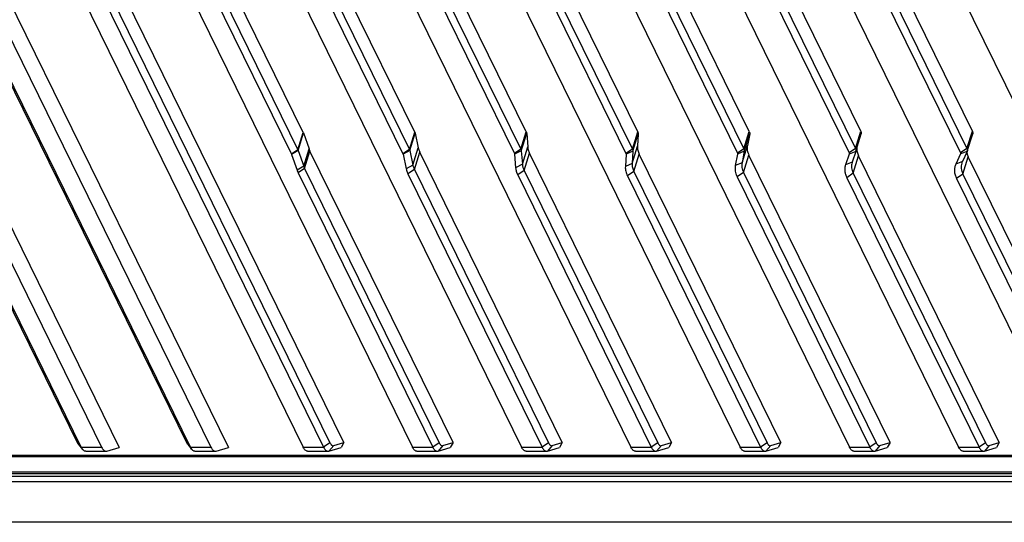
# Model space of a CAD drawing. Header units: millimetres. Extents: x 0 to 420, y 0 to 297.
# Tile 15 of 54: x 94 to 130, y 33 to 51. Entities that reach past the tile are written whole.
import ezdxf

# ---------------------------------------------------------------- set-up
doc = ezdxf.new("R2010")
doc.units = ezdxf.units.MM
doc.header["$LTSCALE"] = 23.1
doc.layers.add('00_COMPONENTS', color=7, linetype='CONTINUOUS')

msp = doc.modelspace()

# ---------------------------------------------------------------- linework, layer by layer
at = {"layer": '00_COMPONENTS', "color": 7}
for p, q in [((83.2325, 64.8588), (97.7079, 35.3611)), ((87.1747, 64.8588), (101.6501, 35.3611)), ((83.2416, 63.5636), (97.0766, 35.371)), ((87.1838, 63.5636), (101.0187, 35.371)), ((90.5119, 63.5636), (104.3468, 35.371)), ((94.454, 63.5636), (108.289, 35.371)), ((98.3962, 63.5636), (112.2311, 35.371)), ((102.3383, 63.5636), (116.1732, 35.371)), ((106.2804, 63.5636), (120.1154, 35.371)), ((110.2226, 63.5636), (124.0575, 35.371)), ((114.1647, 63.5636), (127.9997, 35.371)), ((118.1069, 63.5636), (131.9418, 35.371)), ((105.8129, 35.5369), (93.0554, 61.534)), ((104.3505, 46.7255), (97.1082, 61.4837)), ((108.3739, 46.735), (101.161, 61.4335)), ((112.3975, 46.7443), (105.2137, 61.3832)), ((116.4212, 46.7532), (109.2665, 61.333)), ((120.4451, 46.7618), (113.3192, 61.2828)), ((124.4692, 46.7699), (117.372, 61.2325)), ((128.4936, 46.7775), (121.4248, 61.1823)), ((100.1461, 35.5277), (87.6915, 60.9073)), ((100.2819, 35.371), (87.8273, 60.7506)), ((92.6291, 60.7506), (105.0837, 35.371)), ((92.8618, 60.9073), (105.3163, 35.5277)), ((96.9145, 60.8571), (104.1568, 46.0988)), ((100.9673, 60.8068), (108.1803, 46.1083)), ((105.0201, 60.7566), (112.2038, 46.1176)), ((96.6819, 60.7004), (103.9242, 45.9421)), ((100.7347, 60.6502), (107.9476, 45.9517)), ((104.7874, 60.5999), (111.9712, 45.961)), ((108.8402, 60.5497), (115.9949, 45.9699)), ((109.0728, 60.7063), (116.2275, 46.1266)), ((112.893, 60.4994), (120.0188, 45.9785)), ((113.1256, 60.6561), (120.2514, 46.1351)), ((116.9457, 60.4492), (124.0429, 45.9866)), ((117.1783, 60.6059), (124.2756, 46.1432)), ((120.9985, 60.3989), (128.0673, 45.9942)), ((121.2311, 60.5556), (128.2999, 46.1509)), ((123.6718, 60.7024), (135.3687, 36.8666)), ((104.1568, 46.0988), (104.3505, 46.7255)), ((104.165, 46.0796), (104.3586, 46.7062)), ((104.3586, 46.7062), (104.5608, 46.1326)), ((108.1803, 46.1083), (108.3739, 46.735)), ((108.1937, 46.0703), (108.3874, 46.697)), ((108.3874, 46.697), (108.5003, 46.1696)), ((112.2038, 46.1176), (112.3975, 46.7443)), ((112.2199, 46.0618), (112.4135, 46.6884)), ((112.4135, 46.6884), (112.4503, 46.2038)), ((116.2275, 46.1266), (116.4212, 46.7532)), ((116.2437, 46.0541), (116.4374, 46.6808)), ((116.4374, 46.6808), (116.4095, 46.2344)), ((120.2514, 46.1351), (120.4451, 46.7618)), ((120.2656, 46.0475), (120.4593, 46.6742)), ((120.4593, 46.6742), (120.3763, 46.2608)), ((124.2756, 46.1432), (124.4692, 46.7699)), ((124.287, 46.0448), (124.4807, 46.6715)), ((128.2999, 46.1509), (128.4936, 46.7775)), ((128.3114, 46.0524), (128.505, 46.6791)), ((112.2566, 45.5772), (112.4503, 46.2038)), ((116.2158, 45.6078), (116.4095, 46.2344)), ((120.1827, 45.6342), (120.3763, 46.2608)), ((104.1568, 46.0988), (103.9242, 45.9421)), ((104.165, 46.0796), (103.9275, 45.9344)), ((103.9275, 45.9344), (104.1296, 45.3609)), ((104.165, 46.0796), (104.3671, 45.506)), ((104.3671, 45.506), (104.5608, 46.1326)), ((104.3996, 45.429), (104.5932, 46.0556)), ((109.7551, 35.5369), (104.5932, 46.0556)), ((108.1803, 46.1083), (107.9476, 45.9517)), ((108.1937, 46.0703), (107.953, 45.9365)), ((107.953, 45.9365), (108.066, 45.4091)), ((108.1937, 46.0703), (108.3066, 45.5429)), ((108.3066, 45.5429), (108.5003, 46.1696)), ((108.3604, 45.3909), (108.5541, 46.0175)), ((113.6972, 35.5369), (108.5541, 46.0175)), ((112.2038, 46.1176), (111.9712, 45.961)), ((112.2199, 46.0618), (111.9776, 45.9386)), ((111.9776, 45.9386), (112.0144, 45.454)), ((112.2199, 46.0618), (112.2566, 45.5772)), ((112.3208, 45.3537), (112.5144, 45.9804)), ((117.6394, 35.5369), (112.5144, 45.9804)), ((116.0014, 45.9409), (115.9735, 45.4946)), ((116.2275, 46.1266), (115.9949, 45.9699)), ((116.2437, 46.0541), (116.0014, 45.9409)), ((116.2437, 46.0541), (116.2158, 45.6078)), ((116.2805, 45.3179), (116.4742, 45.9445)), ((121.5815, 35.5369), (116.4742, 45.9445)), ((120.0245, 45.9434), (119.9415, 45.5301)), ((120.2514, 46.1351), (120.0188, 45.9785)), ((120.2656, 46.0475), (120.0245, 45.9434)), ((120.2656, 46.0475), (120.1827, 45.6342)), ((120.2394, 45.2837), (120.4331, 45.9103)), ((125.5236, 35.5369), (120.4331, 45.9103)), ((124.0472, 45.9461), (123.9164, 45.5603)), ((124.2756, 46.1432), (124.0429, 45.9866)), ((124.2861, 46.042), (124.0472, 45.9461)), ((124.2861, 46.042), (124.1553, 45.6562)), ((124.1975, 45.2513), (124.3911, 45.8779)), ((124.287, 46.0448), (124.2861, 46.042)), ((129.4658, 35.5369), (124.3911, 45.8779)), ((128.0696, 45.9489), (127.8961, 45.5855)), ((128.2999, 46.1509), (128.0673, 45.9942)), ((128.3056, 46.0375), (128.0696, 45.9489)), ((128.3056, 46.0375), (128.1321, 45.6741)), ((128.1546, 45.2208), (128.3482, 45.8475)), ((133.4079, 35.5369), (128.3482, 45.8475)), ((104.3671, 45.506), (104.1296, 45.3609)), ((108.3066, 45.5429), (108.066, 45.4091)), ((112.2566, 45.5772), (112.0144, 45.454)), ((116.2158, 45.6078), (115.9735, 45.4946)), ((120.1827, 45.6342), (119.9415, 45.5301)), ((124.1553, 45.6562), (123.9164, 45.5603)), ((124.1553, 45.6562), (124.1517, 45.645)), ((128.1321, 45.6741), (127.8961, 45.5855)), ((96.2039, 35.5277), (91.3451, 45.429)), ((96.3397, 35.371), (91.4809, 45.2723)), ((104.3996, 45.429), (104.167, 45.2723)), ((104.167, 45.2723), (109.0258, 35.371)), ((104.3996, 45.429), (109.2584, 35.5277)), ((108.3604, 45.3909), (108.1278, 45.2342)), ((108.1278, 45.2342), (112.9679, 35.371)), ((108.3604, 45.3909), (113.2006, 35.5277)), ((112.3208, 45.3537), (112.0882, 45.197)), ((112.0882, 45.197), (116.9101, 35.371)), ((112.3208, 45.3537), (117.1427, 35.5277)), ((116.2805, 45.3179), (116.0479, 45.1612)), ((116.0479, 45.1612), (120.8522, 35.371)), ((116.2805, 45.3179), (121.0848, 35.5277)), ((120.2394, 45.2837), (120.0068, 45.127)), ((120.0068, 45.127), (124.7944, 35.371)), ((120.2394, 45.2837), (125.027, 35.5277)), ((124.1975, 45.2513), (123.9649, 45.0946)), ((124.1975, 45.2513), (128.9691, 35.5277)), ((128.1546, 45.2208), (127.922, 45.0641)), ((128.1546, 45.2208), (132.9113, 35.5277)), ((123.9649, 45.0946), (128.7365, 35.371)), ((127.922, 45.0641), (132.6786, 35.371)), ((96.2039, 35.5277), (96.3397, 35.371)), ((100.1461, 35.5277), (100.2819, 35.371)), ((105.3163, 35.5277), (105.0837, 35.371)), ((105.45, 35.4296), (105.8129, 35.5369)), ((105.8129, 35.5369), (105.715, 35.3611)), ((109.2584, 35.5277), (109.0258, 35.371)), ((109.3922, 35.4296), (109.7551, 35.5369)), ((109.7551, 35.5369), (109.6571, 35.3611)), ((113.2006, 35.5277), (112.9679, 35.371)), ((113.3343, 35.4296), (113.6972, 35.5369)), ((113.6972, 35.5369), (113.5993, 35.3611)), ((117.1427, 35.5277), (116.9101, 35.371)), ((117.2765, 35.4296), (117.6394, 35.5369)), ((117.6394, 35.5369), (117.5414, 35.3611)), ((121.0848, 35.5277), (120.8522, 35.371)), ((121.2186, 35.4296), (121.5815, 35.5369)), ((121.5815, 35.5369), (121.4836, 35.3611)), ((125.027, 35.5277), (124.7944, 35.371)), ((125.1607, 35.4296), (125.5236, 35.5369)), ((125.5236, 35.5369), (125.4257, 35.3611)), ((128.9691, 35.5277), (128.7365, 35.371)), ((129.1029, 35.4296), (129.4658, 35.5369)), ((129.4658, 35.5369), (129.3678, 35.3611)), ((96.2401, 35.4703), (96.3913, 35.2891)), ((96.3397, 35.371), (97.0766, 35.371)), ((96.5011, 35.2266), (97.2379, 35.2266)), ((97.2676, 35.2309), (97.7079, 35.3611)), ((100.1822, 35.4703), (100.3335, 35.2891)), ((100.2819, 35.371), (101.0187, 35.371)), ((100.4432, 35.2266), (101.1801, 35.2266)), ((101.2098, 35.2309), (101.6501, 35.3611)), ((104.3468, 35.371), (105.0837, 35.371)), ((104.5082, 35.2266), (105.245, 35.2266)), ((105.45, 35.4296), (105.2747, 35.2309)), ((105.2747, 35.2309), (105.715, 35.3611)), ((108.289, 35.371), (109.0258, 35.371)), ((108.4503, 35.2266), (109.1872, 35.2266)), ((109.3922, 35.4296), (109.2169, 35.2309)), ((109.2169, 35.2309), (109.6571, 35.3611)), ((112.2311, 35.371), (112.9679, 35.371)), ((112.3925, 35.2266), (113.1293, 35.2266)), ((113.3343, 35.4296), (113.159, 35.2309)), ((113.159, 35.2309), (113.5993, 35.3611)), ((116.1732, 35.371), (116.9101, 35.371)), ((116.3346, 35.2266), (117.0715, 35.2266)), ((117.2765, 35.4296), (117.1011, 35.2309)), ((117.1011, 35.2309), (117.5414, 35.3611)), ((120.1154, 35.371), (120.8522, 35.371)), ((120.2768, 35.2266), (121.0136, 35.2266)), ((121.2186, 35.4296), (121.0433, 35.2309)), ((121.0433, 35.2309), (121.4836, 35.3611)), ((124.0575, 35.371), (124.7944, 35.371)), ((124.2189, 35.2266), (124.9557, 35.2266)), ((125.1607, 35.4296), (124.9854, 35.2309)), ((124.9854, 35.2309), (125.4257, 35.3611)), ((127.9997, 35.371), (128.7365, 35.371)), ((128.161, 35.2266), (128.8979, 35.2266)), ((129.1029, 35.4296), (128.9276, 35.2309)), ((128.9276, 35.2309), (129.3678, 35.3611)), ((134.2255, 35.0196), (72.8214, 35.0196)), ((134.0357, 35.071), (72.8772, 35.071)), ((73.0858, 34.4809), (134.4898, 34.4809)), ((135.0249, 34.1179), (72.8234, 34.1179)), ((73.2433, 34.3251), (134.4017, 34.3251)), ((73.2756, 34.4295), (134.434, 34.4295)), ((135.3888, 32.6641), (73.2182, 32.6641))]:
    msp.add_line(p, q, dxfattribs=at)
for centre, radius, start, end in [((128.2061, 46.085), 0.1102, 334.47472, 342.80661), ((128.5298, 45.4842), 0.4408, 154.47355, 162.80731)]:
    msp.add_arc(centre, radius, start, end, dxfattribs=at)
for points, knots in [([(104.3586, 46.7062), (104.358, 46.7078), (104.3556, 46.7144), (104.3528, 46.7208), (104.3505, 46.7255)], [0, 0, 0, 0, 0.2450538, 1, 1, 1, 1]), ([(108.3739, 46.735), (108.3755, 46.7319), (108.3811, 46.7196), (108.3853, 46.7067), (108.3874, 46.697)], [0, 0, 0, 0, 0.2601216, 1, 1, 1, 1]), ([(112.3975, 46.7443), (112.3997, 46.7397), (112.4076, 46.7219), (112.4124, 46.7027), (112.4135, 46.6884)], [0, 0, 0, 0, 0.2647368, 1, 1, 1, 1]), ([(116.4212, 46.7532), (116.4269, 46.7415), (116.4357, 46.7179), (116.4381, 46.6927), (116.4374, 46.6808)], [0, 0, 0, 0, 0.522272, 1, 1, 1, 1]), ([(120.4451, 46.7618), (120.452, 46.7477), (120.4621, 46.7189), (120.4621, 46.6881), (120.4593, 46.6742)], [0, 0, 0, 0, 0.5249163, 1, 1, 1, 1]), ([(124.4692, 46.7699), (124.477, 46.754), (124.4853, 46.7288), (124.4861, 46.6949), (124.483, 46.679), (124.4807, 46.6715)], [0, 0, 0, 0, 0.5246195, 0.7658484, 1, 1, 1, 1]), ([(128.4936, 46.7775), (128.5014, 46.7616), (128.5097, 46.7364), (128.5104, 46.7025), (128.5074, 46.6866), (128.505, 46.6791)], [0, 0, 0, 0, 0.5246225, 0.7658577, 1, 1, 1, 1]), ([(112.4503, 46.2038), (112.4531, 46.1664), (112.4677, 46.0893), (112.4967, 46.0166), (112.5144, 45.9804)], [0, 0, 0, 0, 0.4817807, 1, 1, 1, 1]), ([(116.4095, 46.2344), (116.4065, 46.1868), (116.416, 46.0859), (116.4512, 45.9914), (116.4742, 45.9445)], [0, 0, 0, 0, 0.4777282, 1, 1, 1, 1]), ([(120.3763, 46.2608), (120.3708, 46.2333), (120.3649, 46.1759), (120.3745, 46.0556), (120.4054, 45.9669), (120.4331, 45.9103)], [0, 0, 0, 0, 0.2339364, 0.4760962, 1, 1, 1, 1]), ([(103.9242, 45.9421), (103.9245, 45.9415), (103.9257, 45.939), (103.9268, 45.9364), (103.9275, 45.9344)], [0, 0, 0, 0, 0.255133, 1, 1, 1, 1]), ([(104.1568, 46.0988), (104.1576, 46.0972), (104.1606, 46.0909), (104.1632, 46.0845), (104.165, 46.0796)], [0, 0, 0, 0, 0.255133, 1, 1, 1, 1]), ([(104.5608, 46.1326), (104.563, 46.1262), (104.5727, 46.1001), (104.584, 46.0745), (104.5932, 46.0556)], [0, 0, 0, 0, 0.2450524, 1, 1, 1, 1]), ([(107.9476, 45.9517), (107.9483, 45.9504), (107.9505, 45.9455), (107.9522, 45.9404), (107.953, 45.9365)], [0, 0, 0, 0, 0.2601216, 1, 1, 1, 1]), ([(108.1803, 46.1083), (108.1818, 46.1052), (108.1874, 46.093), (108.1916, 46.0801), (108.1937, 46.0703)], [0, 0, 0, 0, 0.2601216, 1, 1, 1, 1]), ([(108.5003, 46.1696), (108.503, 46.1569), (108.5161, 46.1047), (108.5361, 46.0542), (108.5541, 46.0175)], [0, 0, 0, 0, 0.2407481, 1, 1, 1, 1]), ([(111.9712, 45.961), (111.9721, 45.9591), (111.9752, 45.952), (111.9772, 45.9443), (111.9776, 45.9386)], [0, 0, 0, 0, 0.2647368, 1, 1, 1, 1]), ([(112.2038, 46.1176), (112.2061, 46.113), (112.214, 46.0952), (112.2188, 46.076), (112.2199, 46.0618)], [0, 0, 0, 0, 0.2647368, 1, 1, 1, 1]), ([(115.9949, 45.9699), (115.9961, 45.9675), (116, 45.9584), (116.0018, 45.9482), (116.0014, 45.9409)], [0, 0, 0, 0, 0.2687846, 1, 1, 1, 1]), ([(116.2275, 46.1266), (116.2333, 46.1149), (116.2421, 46.0913), (116.2444, 46.066), (116.2437, 46.0541)], [0, 0, 0, 0, 0.522272, 1, 1, 1, 1]), ([(120.0188, 45.9785), (120.0216, 45.9728), (120.0256, 45.9613), (120.0256, 45.949), (120.0245, 45.9434)], [0, 0, 0, 0, 0.5249163, 1, 1, 1, 1]), ([(120.2514, 46.1351), (120.2584, 46.121), (120.2685, 46.0922), (120.2684, 46.0615), (120.2656, 46.0475)], [0, 0, 0, 0, 0.5249163, 1, 1, 1, 1]), ([(124.0429, 45.9866), (124.0462, 45.98), (124.0506, 45.9666), (124.0493, 45.9523), (124.0472, 45.9461)], [0, 0, 0, 0, 0.5261397, 1, 1, 1, 1]), ([(124.2756, 46.1432), (124.2834, 46.1273), (124.2917, 46.1022), (124.2924, 46.0683), (124.2894, 46.0524), (124.287, 46.0448)], [0, 0, 0, 0, 0.5246195, 0.7658484, 1, 1, 1, 1]), ([(124.3268, 46.1737), (124.3232, 46.1252), (124.332, 46.0222), (124.3677, 45.9257), (124.3911, 45.8779)], [0, 0, 0, 0, 0.4774228, 1, 1, 1, 1]), ([(128.0673, 45.9942), (128.0709, 45.9868), (128.0757, 45.9715), (128.0727, 45.9555), (128.0696, 45.9489)], [0, 0, 0, 0, 0.5260645, 1, 1, 1, 1]), ([(128.2923, 46.0102), (128.2949, 45.9966), (128.3079, 45.9406), (128.329, 45.8867), (128.3482, 45.8475)], [0, 0, 0, 0, 0.2402053, 1, 1, 1, 1]), ([(128.2999, 46.1509), (128.3077, 46.135), (128.3161, 46.1098), (128.3168, 46.0759), (128.3137, 46.06), (128.3114, 46.0524)], [0, 0, 0, 0, 0.5246225, 0.7658577, 1, 1, 1, 1]), ([(104.3671, 45.506), (104.3694, 45.4995), (104.379, 45.4734), (104.3903, 45.4479), (104.3996, 45.429)], [0, 0, 0, 0, 0.2450524, 1, 1, 1, 1]), ([(108.3066, 45.5429), (108.3094, 45.5303), (108.3224, 45.478), (108.3424, 45.4276), (108.3604, 45.3909)], [0, 0, 0, 0, 0.2407481, 1, 1, 1, 1]), ([(112.2566, 45.5772), (112.2595, 45.5398), (112.2741, 45.4627), (112.303, 45.3899), (112.3208, 45.3537)], [0, 0, 0, 0, 0.4817807, 1, 1, 1, 1]), ([(115.9735, 45.4946), (115.9701, 45.4398), (115.981, 45.3237), (116.0215, 45.2151), (116.0479, 45.1612)], [0, 0, 0, 0, 0.4777282, 1, 1, 1, 1]), ([(116.2158, 45.6078), (116.2129, 45.5602), (116.2223, 45.4592), (116.2575, 45.3647), (116.2805, 45.3179)], [0, 0, 0, 0, 0.4777282, 1, 1, 1, 1]), ([(119.9415, 45.5301), (119.9352, 45.4984), (119.9284, 45.4325), (119.9365, 45.3313), (119.9624, 45.2279), (119.9903, 45.1606), (120.0068, 45.127)], [0, 0, 0, 0, 0.2336019, 0.4754155, 0.7298101, 1, 1, 1, 1]), ([(120.1827, 45.6342), (120.1771, 45.6066), (120.1713, 45.5493), (120.1809, 45.4289), (120.2117, 45.3402), (120.2394, 45.2837)], [0, 0, 0, 0, 0.2339364, 0.4760962, 1, 1, 1, 1]), ([(123.9164, 45.5603), (123.9044, 45.5249), (123.8881, 45.45), (123.8888, 45.3327), (123.9141, 45.2121), (123.9457, 45.1337), (123.9649, 45.0946)], [0, 0, 0, 0, 0.2338525, 0.4743594, 0.7281217, 1, 1, 1, 1]), ([(124.1517, 45.645), (124.1423, 45.6148), (124.1301, 45.5512), (124.1323, 45.4521), (124.1545, 45.3504), (124.1813, 45.2842), (124.1975, 45.2513)], [0, 0, 0, 0, 0.2336994, 0.4744742, 0.728415, 1, 1, 1, 1]), ([(127.8961, 45.5855), (127.8779, 45.5473), (127.8507, 45.4652), (127.8421, 45.3334), (127.8656, 45.1967), (127.9003, 45.1082), (127.922, 45.0641)], [0, 0, 0, 0, 0.2352051, 0.4745959, 0.7272675, 1, 1, 1, 1]), ([(128.1088, 45.6145), (128.0994, 45.5843), (128.0872, 45.5207), (128.0894, 45.4216), (128.1116, 45.3199), (128.1384, 45.2538), (128.1546, 45.2208)], [0, 0, 0, 0, 0.2336951, 0.4744713, 0.7284135, 1, 1, 1, 1]), ([(104.1296, 45.3609), (104.1322, 45.3535), (104.1433, 45.3234), (104.1563, 45.294), (104.167, 45.2723)], [0, 0, 0, 0, 0.2450524, 1, 1, 1, 1]), ([(108.066, 45.4091), (108.0691, 45.3945), (108.0841, 45.3344), (108.1071, 45.2764), (108.1278, 45.2342)], [0, 0, 0, 0, 0.2407481, 1, 1, 1, 1]), ([(112.0144, 45.454), (112.0176, 45.411), (112.0345, 45.3224), (112.0677, 45.2387), (112.0882, 45.197)], [0, 0, 0, 0, 0.4817807, 1, 1, 1, 1]), ([(96.2401, 35.4703), (96.2367, 35.4743), (96.2229, 35.4922), (96.2116, 35.512), (96.2039, 35.5277)], [0, 0, 0, 0, 0.2287246, 1, 1, 1, 1]), ([(100.1822, 35.4703), (100.1789, 35.4743), (100.1651, 35.4922), (100.1538, 35.512), (100.1461, 35.5277)], [0, 0, 0, 0, 0.2287246, 1, 1, 1, 1]), ([(105.3163, 35.5277), (105.3248, 35.5104), (105.3387, 35.4863), (105.3615, 35.4594), (105.3829, 35.4404), (105.4073, 35.428), (105.4323, 35.4259), (105.4443, 35.4279), (105.45, 35.4296)], [0, 0, 0, 0, 0.3219912, 0.4605527, 0.5851082, 0.8002026, 0.8996581, 1, 1, 1, 1]), ([(109.2584, 35.5277), (109.2669, 35.5104), (109.2809, 35.4863), (109.3036, 35.4594), (109.3251, 35.4404), (109.3494, 35.428), (109.3745, 35.4259), (109.3864, 35.4279), (109.3922, 35.4296)], [0, 0, 0, 0, 0.3219912, 0.4605527, 0.5851082, 0.8002026, 0.8996581, 1, 1, 1, 1]), ([(113.2006, 35.5277), (113.2091, 35.5104), (113.223, 35.4863), (113.2458, 35.4594), (113.2672, 35.4404), (113.2916, 35.428), (113.3166, 35.4259), (113.3285, 35.4279), (113.3343, 35.4296)], [0, 0, 0, 0, 0.3219912, 0.4605527, 0.5851082, 0.8002026, 0.8996581, 1, 1, 1, 1]), ([(117.1427, 35.5277), (117.1512, 35.5104), (117.1652, 35.4863), (117.1879, 35.4594), (117.2094, 35.4404), (117.2337, 35.428), (117.2587, 35.4259), (117.2707, 35.4279), (117.2765, 35.4296)], [0, 0, 0, 0, 0.3219912, 0.4605527, 0.5851082, 0.8002026, 0.8996581, 1, 1, 1, 1]), ([(121.0848, 35.5277), (121.0934, 35.5104), (121.1073, 35.4863), (121.1301, 35.4594), (121.1515, 35.4404), (121.1758, 35.428), (121.2009, 35.4259), (121.2128, 35.4279), (121.2186, 35.4296)], [0, 0, 0, 0, 0.3219912, 0.4605527, 0.5851082, 0.8002026, 0.8996581, 1, 1, 1, 1]), ([(125.027, 35.5277), (125.0355, 35.5104), (125.0494, 35.4863), (125.0722, 35.4594), (125.0936, 35.4404), (125.118, 35.428), (125.143, 35.4259), (125.155, 35.4279), (125.1607, 35.4296)], [0, 0, 0, 0, 0.3219912, 0.4605527, 0.5851082, 0.8002026, 0.8996581, 1, 1, 1, 1]), ([(128.9691, 35.5277), (128.9776, 35.5104), (128.9916, 35.4863), (129.0143, 35.4594), (129.0358, 35.4404), (129.0601, 35.428), (129.0852, 35.4259), (129.0971, 35.4279), (129.1029, 35.4296)], [0, 0, 0, 0, 0.3219912, 0.4605527, 0.5851082, 0.8002026, 0.8996581, 1, 1, 1, 1]), ([(96.3913, 35.2891), (96.3866, 35.2948), (96.3669, 35.3204), (96.3507, 35.3486), (96.3397, 35.371)], [0, 0, 0, 0, 0.2287292, 1, 1, 1, 1]), ([(96.5011, 35.2266), (96.4916, 35.2266), (96.4719, 35.2294), (96.4433, 35.2419), (96.4159, 35.2621), (96.3994, 35.2794), (96.3913, 35.2891)], [0, 0, 0, 0, 0.2192397, 0.4522748, 0.7101216, 1, 1, 1, 1]), ([(97.0766, 35.371), (97.0871, 35.3496), (97.109, 35.3111), (97.1483, 35.2642), (97.1855, 35.2382), (97.2158, 35.2282), (97.2307, 35.2266), (97.2379, 35.2266)], [0, 0, 0, 0, 0.3156181, 0.5814761, 0.8037166, 0.9036892, 1, 1, 1, 1]), ([(97.2379, 35.2266), (97.2404, 35.2266), (97.2504, 35.2269), (97.2604, 35.2288), (97.2676, 35.2309)], [0, 0, 0, 0, 0.2475277, 1, 1, 1, 1]), ([(100.3335, 35.2891), (100.3287, 35.2948), (100.309, 35.3204), (100.2928, 35.3486), (100.2819, 35.371)], [0, 0, 0, 0, 0.2287292, 1, 1, 1, 1]), ([(100.4432, 35.2266), (100.4337, 35.2266), (100.414, 35.2294), (100.3855, 35.2419), (100.358, 35.2621), (100.3415, 35.2794), (100.3335, 35.2891)], [0, 0, 0, 0, 0.2192397, 0.4522748, 0.7101216, 1, 1, 1, 1]), ([(101.0187, 35.371), (101.0292, 35.3496), (101.0511, 35.3111), (101.0904, 35.2642), (101.1276, 35.2382), (101.1579, 35.2282), (101.1728, 35.2266), (101.1801, 35.2266)], [0, 0, 0, 0, 0.3156181, 0.5814761, 0.8037166, 0.9036892, 1, 1, 1, 1]), ([(101.1801, 35.2266), (101.1826, 35.2266), (101.1926, 35.2269), (101.2025, 35.2288), (101.2098, 35.2309)], [0, 0, 0, 0, 0.2475277, 1, 1, 1, 1]), ([(104.5082, 35.2266), (104.5009, 35.2266), (104.486, 35.2282), (104.4557, 35.2382), (104.4185, 35.2642), (104.3792, 35.3111), (104.3573, 35.3496), (104.3468, 35.371)], [0, 0, 0, 0, 0.0963108, 0.1962834, 0.4185239, 0.6843819, 1, 1, 1, 1]), ([(105.0837, 35.371), (105.0942, 35.3496), (105.1161, 35.3111), (105.1554, 35.2642), (105.1926, 35.2382), (105.2228, 35.2282), (105.2377, 35.2266), (105.245, 35.2266)], [0, 0, 0, 0, 0.3156181, 0.5814761, 0.8037166, 0.9036892, 1, 1, 1, 1]), ([(105.245, 35.2266), (105.2475, 35.2266), (105.2575, 35.2269), (105.2675, 35.2288), (105.2747, 35.2309)], [0, 0, 0, 0, 0.2475277, 1, 1, 1, 1]), ([(108.4503, 35.2266), (108.443, 35.2266), (108.4281, 35.2282), (108.3979, 35.2382), (108.3607, 35.2642), (108.3214, 35.3111), (108.2995, 35.3496), (108.289, 35.371)], [0, 0, 0, 0, 0.0963108, 0.1962834, 0.4185239, 0.6843819, 1, 1, 1, 1]), ([(109.0258, 35.371), (109.0363, 35.3496), (109.0582, 35.3111), (109.0975, 35.2642), (109.1347, 35.2382), (109.165, 35.2282), (109.1799, 35.2266), (109.1872, 35.2266)], [0, 0, 0, 0, 0.3156181, 0.5814761, 0.8037166, 0.9036892, 1, 1, 1, 1]), ([(109.1872, 35.2266), (109.1897, 35.2266), (109.1997, 35.2269), (109.2096, 35.2288), (109.2169, 35.2309)], [0, 0, 0, 0, 0.2475277, 1, 1, 1, 1]), ([(112.3925, 35.2266), (112.3852, 35.2266), (112.3703, 35.2282), (112.34, 35.2382), (112.3028, 35.2642), (112.2635, 35.3111), (112.2416, 35.3496), (112.2311, 35.371)], [0, 0, 0, 0, 0.0963108, 0.1962834, 0.4185239, 0.6843819, 1, 1, 1, 1]), ([(112.9679, 35.371), (112.9785, 35.3496), (113.0003, 35.3111), (113.0397, 35.2642), (113.0769, 35.2382), (113.1071, 35.2282), (113.122, 35.2266), (113.1293, 35.2266)], [0, 0, 0, 0, 0.3156181, 0.5814761, 0.8037166, 0.9036892, 1, 1, 1, 1]), ([(113.1293, 35.2266), (113.1318, 35.2266), (113.1418, 35.2269), (113.1518, 35.2288), (113.159, 35.2309)], [0, 0, 0, 0, 0.2475277, 1, 1, 1, 1]), ([(116.3346, 35.2266), (116.3273, 35.2266), (116.3124, 35.2282), (116.2822, 35.2382), (116.2449, 35.2642), (116.2056, 35.3111), (116.1838, 35.3496), (116.1732, 35.371)], [0, 0, 0, 0, 0.0963108, 0.1962834, 0.4185239, 0.6843819, 1, 1, 1, 1]), ([(116.9101, 35.371), (116.9206, 35.3496), (116.9425, 35.3111), (116.9818, 35.2642), (117.019, 35.2382), (117.0493, 35.2282), (117.0642, 35.2266), (117.0715, 35.2266)], [0, 0, 0, 0, 0.3156181, 0.5814761, 0.8037166, 0.9036892, 1, 1, 1, 1]), ([(117.0715, 35.2266), (117.0739, 35.2266), (117.084, 35.2269), (117.0939, 35.2288), (117.1011, 35.2309)], [0, 0, 0, 0, 0.2475277, 1, 1, 1, 1]), ([(120.2768, 35.2266), (120.2695, 35.2266), (120.2546, 35.2282), (120.2243, 35.2382), (120.1871, 35.2642), (120.1478, 35.3111), (120.1259, 35.3496), (120.1154, 35.371)], [0, 0, 0, 0, 0.0963108, 0.1962834, 0.4185239, 0.6843819, 1, 1, 1, 1]), ([(120.8522, 35.371), (120.8627, 35.3496), (120.8846, 35.3111), (120.9239, 35.2642), (120.9611, 35.2382), (120.9914, 35.2282), (121.0063, 35.2266), (121.0136, 35.2266)], [0, 0, 0, 0, 0.3156181, 0.5814761, 0.8037166, 0.9036892, 1, 1, 1, 1]), ([(121.0136, 35.2266), (121.0161, 35.2266), (121.0261, 35.2269), (121.0361, 35.2288), (121.0433, 35.2309)], [0, 0, 0, 0, 0.2475277, 1, 1, 1, 1]), ([(124.2189, 35.2266), (124.2116, 35.2266), (124.1967, 35.2282), (124.1664, 35.2382), (124.1292, 35.2642), (124.0899, 35.3111), (124.068, 35.3496), (124.0575, 35.371)], [0, 0, 0, 0, 0.0963108, 0.1962834, 0.4185239, 0.6843819, 1, 1, 1, 1]), ([(124.7944, 35.371), (124.8049, 35.3496), (124.8268, 35.3111), (124.8661, 35.2642), (124.9033, 35.2382), (124.9336, 35.2282), (124.9485, 35.2266), (124.9557, 35.2266)], [0, 0, 0, 0, 0.3156181, 0.5814761, 0.8037166, 0.9036892, 1, 1, 1, 1]), ([(124.9557, 35.2266), (124.9582, 35.2266), (124.9682, 35.2269), (124.9782, 35.2288), (124.9854, 35.2309)], [0, 0, 0, 0, 0.2475277, 1, 1, 1, 1]), ([(128.161, 35.2266), (128.1537, 35.2266), (128.1388, 35.2282), (128.1086, 35.2382), (128.0714, 35.2642), (128.0321, 35.3111), (128.0102, 35.3496), (127.9997, 35.371)], [0, 0, 0, 0, 0.0963108, 0.1962834, 0.4185239, 0.6843819, 1, 1, 1, 1]), ([(128.7365, 35.371), (128.747, 35.3496), (128.7689, 35.3111), (128.8082, 35.2642), (128.8454, 35.2382), (128.8757, 35.2282), (128.8906, 35.2266), (128.8979, 35.2266)], [0, 0, 0, 0, 0.3156181, 0.5814761, 0.8037166, 0.9036892, 1, 1, 1, 1]), ([(128.8979, 35.2266), (128.9004, 35.2266), (128.9104, 35.2269), (128.9203, 35.2288), (128.9276, 35.2309)], [0, 0, 0, 0, 0.2475277, 1, 1, 1, 1])]:
    msp.add_open_spline(points, degree=3, knots=knots, dxfattribs=at)

doc.saveas('drawing.dxf')
